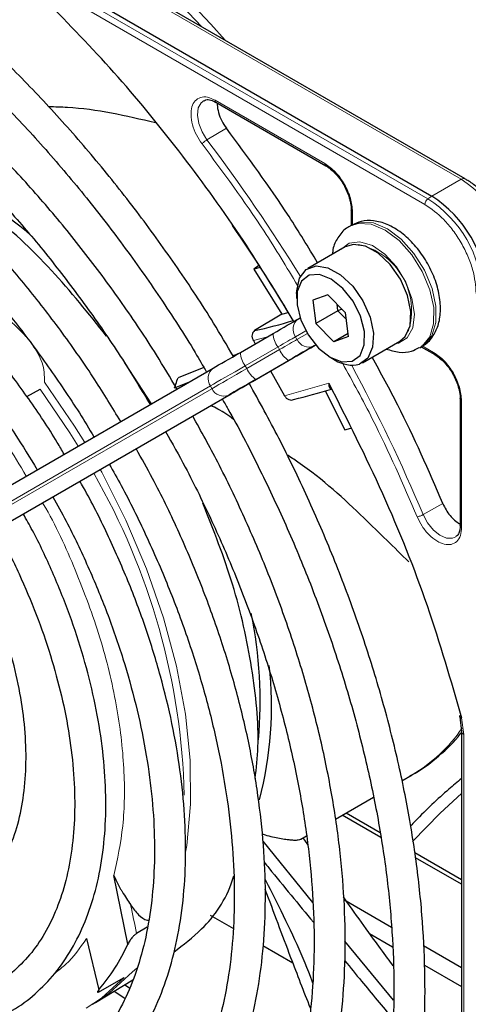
# Paper-space layout 'Blatt2' of a CAD drawing. Header units: millimetres. Extents: x 5 to 418, y 2 to 292.
# Tile 48 of 87: x 124.8 to 130.57, y 219 to 231.64. Entities that reach past the tile are written whole.
import ezdxf

# ---------------------------------------------------------------- set-up
doc = ezdxf.new("R2010")
doc.units = ezdxf.units.MM

psp = doc.layouts.new('Blatt2')

# ---------------------------------------------------------------- linework, layer by layer
at = {"color": 7, "linetype": 'Continuous', "lineweight": 18}
for p, q in [((130.048, 229.341), (114.477, 238.329)), ((130.009, 229.27), (114.438, 238.258)), ((125.449, 232.495), (130.475, 229.593)), ((127.313, 230.608), (128.722, 229.795)), ((127.459, 230.247), (127.209, 230.098)), ((130.475, 229.593), (130.099, 229.376)), ((130.099, 229.376), (130.048, 229.341)), ((129.08, 229.174), (129.08, 229.004)), ((127.988, 227.571), (127.805, 227.522)), ((128.48, 227.647), (128.346, 227.57)), ((128.346, 227.57), (128.366, 227.536)), ((128.366, 227.536), (128.5, 227.613)), ((128.606, 227.466), (128.584, 227.453)), ((129.975, 227.454), (130.122, 227.37)), ((128.122, 227.441), (127.701, 227.198)), ((127.721, 227.163), (128.142, 227.406)), ((128.142, 227.406), (128.122, 227.441)), ((127.701, 227.198), (127.721, 227.163)), ((128.258, 227.265), (127.838, 227.023)), ((127.253, 226.939), (122.457, 224.169)), ((127.273, 226.904), (127.253, 226.939)), ((128.206, 226.814), (128.775, 226.973)), ((122.477, 224.135), (127.273, 226.904)), ((127.49, 226.822), (122.694, 224.052)), ((130.48, 226.749), (130.48, 225.122)), ((129.987, 225.287), (130.24, 225.429)), ((130.481, 222.677), (130.51, 222.462)), ((130.51, 222.462), (130.51, 215.993)), ((126.251, 219.416), (126.307, 219.463))]:
    psp.add_line(p, q, dxfattribs=at)
at = {"color": 7, "linetype": 'Continuous', "lineweight": 25}
for p, q in [((114.529, 238.365), (130.099, 229.376)), ((130.525, 229.598), (125.499, 232.5)), ((127.325, 230.581), (128.735, 229.767)), ((129.063, 229.199), (129.063, 229)), ((129.071, 229.005), (129.043, 228.989)), ((128.987, 228.726), (128.506, 228.448)), ((127.876, 228.486), (127.812, 228.438)), ((127.894, 228.458), (127.812, 228.438)), ((127.812, 228.438), (128.172, 227.862)), ((128.361, 228.127), (128.361, 228.062)), ((128.761, 228.111), (128.571, 228.042)), ((128.761, 228.111), (128.99, 227.878)), ((128.571, 228.042), (128.61, 227.74)), ((128.892, 227.904), (128.882, 227.988)), ((128.172, 227.862), (127.822, 227.65)), ((128.172, 227.862), (128.251, 227.882)), ((128.892, 227.904), (128.61, 227.74)), ((128.942, 227.926), (128.892, 227.904)), ((129.001, 227.794), (128.892, 227.904)), ((129.028, 227.576), (128.99, 227.878)), ((128.384, 227.8), (128.406, 227.813)), ((128.838, 227.507), (128.61, 227.74)), ((127.638, 227.369), (128.058, 227.612)), ((129.024, 227.614), (128.838, 227.507)), ((129.028, 227.576), (128.838, 227.507)), ((127.805, 227.522), (127.829, 227.479)), ((129.206, 227.235), (129.687, 227.513)), ((129.943, 227.43), (129.971, 227.446)), ((129.963, 227.441), (130.135, 227.342)), ((126.496, 226.709), (126.152, 227.234)), ((127.844, 227.026), (128.264, 227.269)), ((128.8, 227.303), (128.856, 227.27)), ((122.494, 224.399), (127.29, 227.168)), ((127.169, 227.177), (126.838, 227.045)), ((128.026, 227.131), (128.206, 226.814)), ((126.792, 226.914), (126.983, 226.991)), ((122.723, 224.069), (127.518, 226.838)), ((124.895, 226.804), (125.068, 226.899)), ((128.726, 226.877), (128.982, 226.375)), ((130.463, 226.774), (130.463, 225.146)), ((128.982, 226.375), (129.057, 226.395)), ((130.462, 225.147), (130.461, 225.133)), ((130.457, 222.689), (130.48, 222.502)), ((130.48, 222.504), (130.48, 216.034)), ((129.713, 221.869), (129.846, 221.945)), ((129.822, 221.932), (129.846, 221.945)), ((128.859, 221.376), (129.348, 221.658)), ((129.442, 221.141), (128.947, 221.427)), ((129.433, 221.203), (128.997, 221.455)), ((128.417, 221.12), (128.487, 221.161)), ((128.504, 221.049), (128.444, 221.136)), ((128.571, 220.308), (127.93, 221.096)), ((130.48, 220.599), (129.88, 220.945)), ((130.48, 220.542), (129.89, 220.882)), ((126.193, 219.773), (126.014, 220.653)), ((127.544, 220.616), (127.555, 220.623)), ((128.968, 220.345), (129.581, 219.991)), ((127.252, 220.144), (127.548, 219.973)), ((126.442, 219.991), (126.305, 219.909)), ((129.298, 219.91), (129.593, 219.739)), ((125.661, 219.843), (125.818, 219.184)), ((127.929, 219.753), (128.313, 219.531)), ((129.605, 219.052), (128.981, 219.81)), ((129.992, 219.754), (130.48, 219.472)), ((130.005, 219.502), (130.48, 219.227)), ((125.777, 219.021), (126.258, 219.313)), ((125.837, 219.168), (126.146, 219.344)), ((126.154, 219.25), (126.215, 219.21)), ((126.016, 219.166), (126.153, 219.077)), ((125.739, 218.999), (125.777, 219.021))]:
    psp.add_line(p, q, dxfattribs=at)
at = {"color": 7, "linetype": 'Continuous', "lineweight": 18, "flags": 128}
for points in [[(119.987, 235.681), (120.319, 235.669), (120.924, 235.598), (121.545, 235.462), (122.179, 235.263), (122.823, 235), (123.471, 234.676), (124.122, 234.294), (124.77, 233.854), (125.411, 233.36), (126.043, 232.815), (126.66, 232.222), (127.259, 231.585), (127.441, 231.379)], [(127.143, 231.551), (126.554, 232.176), (125.935, 232.771), (125.302, 233.318), (124.658, 233.813), (124.008, 234.255), (123.356, 234.639), (122.705, 234.963), (122.059, 235.227), (121.423, 235.427), (121.062, 235.513)], [(127.209, 230.098), (127.146, 230.201), (127.104, 230.311), (127.087, 230.417), (127.097, 230.509), (127.134, 230.576), (127.173, 230.605)], [(129.046, 228.991), (129.154, 229.027), (129.319, 229.016), (129.499, 228.941), (129.677, 228.806), (129.841, 228.623), (129.976, 228.407), (130.073, 228.175), (130.123, 227.946), (130.122, 227.738), (130.071, 227.568), (129.973, 227.449), (129.939, 227.427)], [(129.971, 227.446), (130.001, 227.466), (130.099, 227.584), (130.15, 227.754), (130.151, 227.962), (130.101, 228.192), (130.005, 228.424), (129.869, 228.64), (129.705, 228.822), (129.527, 228.957), (129.348, 229.033), (129.183, 229.043), (129.071, 229.005)], [(129.631, 227.481), (129.67, 227.489), (129.783, 227.558), (129.853, 227.686), (129.874, 227.86), (129.843, 228.062), (129.764, 228.271), (129.644, 228.467), (129.495, 228.629), (129.334, 228.741), (129.175, 228.791), (129.036, 228.774), (128.931, 228.693)], [(128.346, 227.57), (128.325, 227.558), (128.302, 227.545), (128.276, 227.53), (128.248, 227.514), (128.219, 227.497), (128.188, 227.479), (128.155, 227.46), (128.122, 227.441)], [(128.142, 227.406), (128.175, 227.425), (128.208, 227.444), (128.239, 227.462), (128.268, 227.479), (128.296, 227.495), (128.322, 227.51), (128.345, 227.524), (128.366, 227.536)], [(127.701, 227.198), (127.635, 227.16), (127.57, 227.122), (127.508, 227.086), (127.449, 227.052), (127.393, 227.02), (127.342, 226.99), (127.295, 226.963), (127.253, 226.939)], [(127.273, 226.904), (127.315, 226.928), (127.362, 226.956), (127.413, 226.985), (127.469, 227.018), (127.528, 227.052), (127.59, 227.088), (127.655, 227.125), (127.721, 227.163)], [(125.638, 226.214), (125.509, 226.423), (125.123, 226.989)], [(125.068, 226.899), (125.446, 226.339), (125.553, 226.165)], [(126.935, 220.952), (126.949, 221.037), (126.998, 221.568), (126.993, 222.133), (126.932, 222.726), (126.818, 223.339), (126.651, 223.963), (126.433, 224.592), (126.168, 225.217), (125.859, 225.83), (125.838, 225.868)], [(130.407, 225.001), (130.364, 224.983), (130.287, 224.985), (130.202, 225.021), (130.118, 225.089), (130.044, 225.181), (129.987, 225.287)], [(130.48, 221.708), (130.207, 221.452), (129.85, 221.09)], [(125.777, 219.021), (125.954, 219.142), (126.251, 219.416)], [(126.146, 219.344), (125.852, 219.079), (125.655, 218.95)]]:
    psp.add_lwpolyline(points, dxfattribs=at)
at = {"color": 7, "linetype": 'Continuous', "lineweight": 25, "flags": 128}
for points in [[(130.525, 229.598), (130.525, 229.598), (130.527, 229.597)], [(129.687, 227.513), (129.757, 227.574), (129.819, 227.712), (129.829, 227.894), (129.786, 228.101), (129.694, 228.309), (129.563, 228.497), (129.408, 228.644), (129.245, 228.734), (129.092, 228.757), (128.987, 228.726)], [(128.361, 228.127), (128.362, 228.162), (128.399, 228.324), (128.485, 228.434), (128.612, 228.48), (128.764, 228.456), (128.927, 228.366), (129.083, 228.219), (129.213, 228.031), (129.305, 227.823), (129.349, 227.617), (129.338, 227.435), (129.276, 227.297), (129.168, 227.218), (129.168, 227.218)], [(129.076, 227.257), (129.176, 227.332), (129.23, 227.465), (129.233, 227.639), (129.183, 227.834), (129.087, 228.026), (128.956, 228.192), (128.807, 228.311), (128.656, 228.37), (128.523, 228.362), (128.423, 228.286), (128.369, 228.153), (128.367, 227.979), (128.417, 227.784), (128.513, 227.592), (128.643, 227.426), (128.793, 227.307), (128.943, 227.248), (129.076, 227.257)], [(128.058, 227.612), (128.107, 227.64), (128.153, 227.667), (128.199, 227.693), (128.241, 227.718), (128.282, 227.741), (128.319, 227.762), (128.353, 227.782), (128.384, 227.8)], [(128.584, 227.453), (128.553, 227.436), (128.519, 227.416), (128.482, 227.394), (128.441, 227.371), (128.399, 227.346), (128.353, 227.32), (128.307, 227.293), (128.258, 227.265)], [(128.264, 227.269), (128.316, 227.299), (128.366, 227.327), (128.414, 227.355), (128.46, 227.382), (128.503, 227.407), (128.543, 227.43), (128.579, 227.451), (128.612, 227.47)], [(127.29, 227.168), (127.323, 227.187), (127.359, 227.208), (127.399, 227.231), (127.442, 227.256), (127.488, 227.283), (127.536, 227.31), (127.586, 227.339), (127.638, 227.369)], [(127.838, 227.023), (127.786, 226.993), (127.736, 226.964), (127.688, 226.936), (127.642, 226.91), (127.599, 226.885), (127.559, 226.862), (127.523, 226.841), (127.49, 226.822)], [(127.518, 226.838), (127.549, 226.856), (127.583, 226.875), (127.62, 226.897), (127.661, 226.92), (127.704, 226.945), (127.749, 226.971), (127.796, 226.998), (127.844, 227.026)]]:
    psp.add_lwpolyline(points, dxfattribs=at)
at = {"color": 7, "linetype": 'Continuous', "lineweight": 18}
for centre, radius, start, end in [((109.617, 216.751), 22.082, 31.6747, 37.1862), ((130.505, 229.552), 0.0503, 65.6929, 125.6176), ((129.647, 228.298), 1.537, 2.6055, 57.3945), ((130.102, 229.265), 0.0932, 125.6892, 177.1989), ((129.225, 228.055), 1.527, 2.6055, 57.3945), ((128.969, 227.907), 0.869, 342.0934, 77.9012), ((128.482, 227.666), 0.166, 126.3512, 215.1851), ((128.35, 227.623), 0.292, 182.2032, 218.6037), ((128.517, 227.605), 0.166, 204.8163, 293.6431), ((127.93, 227.38), 0.292, 182.2032, 218.6037), ((128.414, 227.513), 0.292, 201.4008, 237.7898), ((109.631, 216.724), 22.083, 22.8139, 28.326), ((127.389, 227.035), 0.166, 126.3512, 215.1851), ((127.994, 227.27), 0.292, 201.4008, 237.7898), ((127.424, 226.974), 0.166, 204.8163, 293.6431), ((118.191, 221.458), 8.73, 1.4751, 29.9716), ((128.846, 223.655), 1.98, 300.313, 325.9586), ((150.939, 225.25), 25.206, 191.3822, 192.2327)]:
    psp.add_arc(centre, radius, start, end, dxfattribs=at)
at = {"color": 7, "linetype": 'Continuous', "lineweight": 25}
for centre, radius, start, end in [((121.382, 224.759), 5.442, 48.7536, 66.8536), ((129.271, 228.081), 1.537, 2.6055, 57.3945), ((110.082, 217.007), 21.179, 30.5271, 34.486), ((126.352, 234.299), 6.81, 282.4633, 286.7719), ((129.075, 227.618), 0.411, 237.8307, 283.1726), ((126.689, 233.702), 7.126, 283.2527, 287.311), ((122.408, 222.903), 5.485, 354.6955, 11.7507), ((123.286, 222.826), 4.752, 345.3744, 6.3356), ((123.863, 220.844), 2.565, 319.6629, 335.3009)]:
    psp.add_arc(centre, radius, start, end, dxfattribs=at)
for points, knots in [([(127.743, 236.232), (128.057, 236.014), (128.687, 235.575), (129.613, 234.771), (130.514, 233.871), (131.369, 232.878), (132.172, 231.816), (132.65, 231.061), (132.888, 230.684)], [0, 0, 0, 0, 0.165419, 0.3321717, 0.5, 0.6678165, 0.8345752, 1, 1, 1, 1]), ([(127.549, 227.318), (127.465, 227.461), (127.238, 227.849), (126.833, 228.458), (126.342, 229.142), (125.824, 229.796), (125.285, 230.418), (124.726, 231.003), (124.152, 231.549), (123.565, 232.052), (122.968, 232.509), (122.365, 232.919), (121.758, 233.278), (121.151, 233.585), (120.548, 233.838), (119.951, 234.035), (119.363, 234.174), (118.789, 234.256), (118.232, 234.279), (117.696, 234.242), (117.182, 234.148), (116.696, 233.993), (116.316, 233.83), (116.111, 233.698), (116.047, 233.656)], [0, 0, 0, 0, 0.027836, 0.075404, 0.122977, 0.170555, 0.218143, 0.265742, 0.313355, 0.360985, 0.408634, 0.456301, 0.503986, 0.551687, 0.599395, 0.647094, 0.694763, 0.742373, 0.789887, 0.837268, 0.884487, 0.931535, 0.978434, 1, 1, 1, 1]), ([(116.247, 233.31), (116.304, 233.347), (116.493, 233.47), (116.847, 233.623), (117.307, 233.767), (117.795, 233.851), (118.306, 233.879), (118.836, 233.849), (119.384, 233.762), (119.946, 233.619), (120.519, 233.421), (121.099, 233.168), (121.685, 232.861), (122.271, 232.503), (122.856, 232.096), (123.435, 231.64), (124.006, 231.14), (124.564, 230.598), (125.107, 230.017), (125.631, 229.4), (126.134, 228.751), (126.611, 228.072), (126.968, 227.526), (127.155, 227.201), (127.203, 227.118)], [0, 0, 0, 0, 0.02099, 0.069851, 0.118688, 0.167389, 0.215899, 0.264215, 0.312366, 0.360395, 0.408346, 0.456251, 0.504137, 0.552018, 0.599903, 0.6478, 0.695711, 0.743637, 0.791578, 0.839533, 0.887498, 0.935471, 0.983451, 1, 1, 1, 1]), ([(126.824, 226.899), (126.737, 227.046), (126.515, 227.422), (126.124, 228.001), (125.659, 228.634), (125.168, 229.236), (124.657, 229.804), (124.128, 230.334), (123.584, 230.824), (123.029, 231.269), (122.466, 231.667), (121.899, 232.016), (121.331, 232.312), (120.765, 232.554), (120.206, 232.741), (119.656, 232.87), (119.119, 232.941), (118.6, 232.953), (118.102, 232.905), (117.627, 232.801), (117.184, 232.633), (116.897, 232.499), (116.769, 232.407), (116.768, 232.407)], [0, 0, 0, 0, 0.032875, 0.083822, 0.134775, 0.185738, 0.236713, 0.287705, 0.338718, 0.389753, 0.440814, 0.491899, 0.543005, 0.594125, 0.645237, 0.696311, 0.747305, 0.798171, 0.848856, 0.899324, 0.949573, 0.99965, 1, 1, 1, 1]), ([(116.972, 232.054), (117.04, 232.097), (117.231, 232.22), (117.58, 232.362), (118.014, 232.484), (118.475, 232.545), (118.957, 232.55), (119.459, 232.498), (119.976, 232.389), (120.505, 232.224), (121.043, 232.004), (121.588, 231.731), (122.134, 231.406), (122.679, 231.031), (123.219, 230.608), (123.75, 230.141), (124.269, 229.631), (124.772, 229.083), (125.256, 228.5), (125.716, 227.885), (126.128, 227.285), (126.37, 226.881), (126.479, 226.7)], [0, 0, 0, 0, 0.02882, 0.081368, 0.133858, 0.186143, 0.238166, 0.289941, 0.341521, 0.392971, 0.444344, 0.49568, 0.547008, 0.598338, 0.649681, 0.701044, 0.752426, 0.803828, 0.855246, 0.906678, 0.95812, 1, 1, 1, 1]), ([(128.318, 227.78), (128.107, 228.126), (127.663, 228.856), (126.905, 229.901), (126.078, 230.92), (125.489, 231.528), (125.196, 231.831)], [0, 0, 0, 0, 0.2319204, 0.4884457, 0.744971, 1, 1, 1, 1]), ([(126.101, 226.482), (125.992, 226.661), (125.756, 227.05), (125.357, 227.621), (124.916, 228.194), (124.451, 228.735), (123.968, 229.239), (123.468, 229.704), (122.957, 230.125), (122.437, 230.5), (121.911, 230.825), (121.385, 231.098), (120.861, 231.316), (120.344, 231.479), (119.836, 231.584), (119.344, 231.629), (118.87, 231.616), (118.418, 231.544), (117.995, 231.41), (117.687, 231.276), (117.532, 231.169), (117.496, 231.145)], [0, 0, 0, 0, 0.047335, 0.102503, 0.157679, 0.212871, 0.268083, 0.323322, 0.378591, 0.433894, 0.489232, 0.544601, 0.599988, 0.65536, 0.710671, 0.765857, 0.820841, 0.875554, 0.929964, 0.984107, 1, 1, 1, 1]), ([(117.695, 230.801), (117.792, 230.858), (118.004, 230.986), (118.368, 231.116), (118.778, 231.203), (119.212, 231.231), (119.667, 231.203), (120.138, 231.117), (120.623, 230.976), (121.117, 230.78), (121.618, 230.53), (122.121, 230.229), (122.622, 229.877), (123.117, 229.479), (123.603, 229.036), (124.076, 228.553), (124.531, 228.032), (124.967, 227.478), (125.374, 226.894), (125.638, 226.493), (125.756, 226.284), (125.756, 226.283)], [0, 0, 0, 0, 0.047732, 0.104951, 0.162001, 0.218715, 0.275061, 0.331102, 0.386935, 0.442647, 0.498302, 0.553942, 0.609585, 0.665249, 0.720938, 0.776655, 0.832397, 0.88816, 0.943939, 0.999729, 1, 1, 1, 1]), ([(127.175, 230.602), (127.181, 230.606), (127.202, 230.619), (127.254, 230.615), (127.303, 230.591), (127.325, 230.58)], [0, 0, 0, 0, 0.2164, 0.647017, 1, 1, 1, 1]), ([(126.548, 230.317), (126.17, 230.405), (125.712, 230.511), (125.256, 230.521), (125.176, 230.522)], [0, 0, 0, 0, 0.82527, 1, 1, 1, 1]), ([(127.344, 230.57), (127.343, 230.563), (127.339, 230.528), (127.355, 230.449), (127.394, 230.342), (127.437, 230.279), (127.459, 230.247)], [0, 0, 0, 0, 0.068924, 0.379282, 0.689641, 1, 1, 1, 1]), ([(125.374, 226.062), (125.345, 226.113), (125.205, 226.357), (124.922, 226.775), (124.529, 227.308), (124.11, 227.809), (123.672, 228.275), (123.218, 228.701), (122.75, 229.084), (122.275, 229.419), (121.794, 229.705), (121.314, 229.939), (120.836, 230.117), (120.367, 230.237), (119.91, 230.299), (119.471, 230.301), (119.052, 230.245), (118.663, 230.126), (118.385, 230.006), (118.249, 229.909), (118.221, 229.89)], [0, 0, 0, 0, 0.015977, 0.076619, 0.137271, 0.197942, 0.258641, 0.319377, 0.380158, 0.440989, 0.501871, 0.562796, 0.623736, 0.68463, 0.74539, 0.805902, 0.866048, 0.925763, 0.985086, 1, 1, 1, 1]), ([(128.631, 228.52), (128.511, 228.72), (128.148, 229.319), (127.734, 229.876), (127.459, 230.247)], [0, 0, 0, 0, 0.333109, 1, 1, 1, 1]), ([(118.422, 229.542), (118.455, 229.566), (118.588, 229.66), (118.852, 229.77), (119.212, 229.868), (119.599, 229.907), (120.008, 229.888), (120.433, 229.813), (120.872, 229.682), (121.32, 229.497), (121.774, 229.258), (122.229, 228.968), (122.681, 228.63), (123.125, 228.245), (123.558, 227.819), (123.975, 227.354), (124.371, 226.856), (124.726, 226.358), (124.934, 226.018), (125.029, 225.863)], [0, 0, 0, 0, 0.0213, 0.084609, 0.147915, 0.210788, 0.273103, 0.334941, 0.396461, 0.457805, 0.519077, 0.580333, 0.641603, 0.702907, 0.764251, 0.825634, 0.887048, 0.948488, 1, 1, 1, 1]), ([(125.919, 227.578), (125.688, 227.867), (125.214, 228.461), (124.41, 229.205), (123.848, 229.568), (123.567, 229.749)], [0, 0, 0, 0, 0.322443, 0.661221, 1, 1, 1, 1]), ([(128.734, 229.767), (128.738, 229.766), (128.746, 229.763), (128.757, 229.767), (128.762, 229.769)], [0, 0, 0, 0, 0.482293, 1, 1, 1, 1]), ([(128.738, 229.765), (128.758, 229.752), (128.799, 229.725), (128.866, 229.661), (128.923, 229.591), (128.955, 229.54), (128.966, 229.522)], [0, 0, 0, 0, 0.244303, 0.500854, 0.825035, 1, 1, 1, 1]), ([(131.012, 229.086), (130.967, 229.158), (130.903, 229.258), (130.792, 229.386), (130.694, 229.48), (130.599, 229.556), (130.542, 229.586), (130.525, 229.595)], [0, 0, 0, 0, 0.335683, 0.470249, 0.69001, 0.912206, 1, 1, 1, 1]), ([(128.966, 229.522), (128.991, 229.471), (129.027, 229.4), (129.053, 229.299), (129.064, 229.235), (129.062, 229.199), (129.061, 229.189)], [0, 0, 0, 0, 0.440805, 0.613959, 0.88685, 1, 1, 1, 1]), ([(129.063, 229.198), (129.064, 229.202), (129.065, 229.211), (129.074, 229.218), (129.078, 229.221)], [0, 0, 0, 0, 0.4823319, 1, 1, 1, 1]), ([(129.049, 228.987), (129.039, 228.983), (128.978, 228.958), (128.899, 228.862), (128.833, 228.743), (128.823, 228.657), (128.819, 228.629)], [0, 0, 0, 0, 0.077899, 0.451637, 0.81994, 1, 1, 1, 1]), ([(129.965, 227.45), (129.979, 227.455), (130.042, 227.482), (130.123, 227.582), (130.193, 227.734), (130.217, 227.919), (130.197, 228.127), (130.13, 228.348), (130.021, 228.562), (129.879, 228.755), (129.71, 228.913), (129.531, 229.019), (129.354, 229.067), (129.196, 229.064), (129.11, 229.02), (129.072, 229)], [0, 0, 0, 0, 0.020926, 0.097604, 0.173528, 0.254016, 0.339975, 0.427864, 0.515563, 0.603442, 0.692189, 0.782724, 0.863809, 0.939448, 1, 1, 1, 1]), ([(127.822, 227.65), (127.814, 227.643), (127.797, 227.629), (127.786, 227.596), (127.788, 227.558), (127.799, 227.534), (127.805, 227.522)], [0, 0, 0, 0, 0.243701, 0.495029, 0.749466, 1, 1, 1, 1]), ([(127.605, 227.35), (127.6, 227.348), (127.58, 227.34), (127.56, 227.332), (127.545, 227.326)], [0, 0, 0, 0, 0.264203, 1, 1, 1, 1]), ([(129.514, 227.413), (129.568, 227.397), (129.676, 227.364), (129.824, 227.372), (129.902, 227.415), (129.934, 227.432)], [0, 0, 0, 0, 0.375834, 0.748477, 1, 1, 1, 1]), ([(130.134, 227.342), (130.138, 227.341), (130.146, 227.338), (130.157, 227.342), (130.162, 227.344)], [0, 0, 0, 0, 0.4822917, 1, 1, 1, 1]), ([(130.138, 227.34), (130.158, 227.327), (130.199, 227.3), (130.266, 227.236), (130.323, 227.166), (130.355, 227.115), (130.366, 227.097)], [0, 0, 0, 0, 0.244302, 0.500853, 0.825035, 1, 1, 1, 1]), ([(130.24, 225.429), (130.057, 225.853), (129.782, 226.489), (129.444, 227.103), (129.331, 227.308)], [0, 0, 0, 0, 0.666792, 1, 1, 1, 1]), ([(130.366, 227.097), (130.391, 227.046), (130.427, 226.975), (130.453, 226.874), (130.464, 226.81), (130.462, 226.774), (130.461, 226.764)], [0, 0, 0, 0, 0.440805, 0.61396, 0.88685, 1, 1, 1, 1]), ([(126.792, 226.914), (126.798, 226.93), (126.813, 226.974), (126.829, 227.018), (126.838, 227.045)], [0, 0, 0, 0, 0.37225, 1, 1, 1, 1]), ([(127.49, 213.837), (127.512, 213.847), (127.685, 213.93), (127.979, 214.138), (128.366, 214.461), (128.714, 214.841), (129.024, 215.268), (129.295, 215.743), (129.525, 216.263), (129.712, 216.825), (129.855, 217.425), (129.954, 218.061), (130.008, 218.729), (130.016, 219.425), (129.979, 220.145), (129.897, 220.884), (129.771, 221.64), (129.601, 222.407), (129.388, 223.181), (129.134, 223.959), (128.84, 224.736), (128.507, 225.507), (128.147, 226.256), (127.881, 226.739), (127.752, 226.973)], [0, 0, 0, 0, 0.0070224, 0.0538172, 0.1005997, 0.1474361, 0.1943917, 0.2415026, 0.2887732, 0.3361837, 0.3837019, 0.4312933, 0.478928, 0.5265829, 0.5742402, 0.6218896, 0.6695267, 0.7171498, 0.7647589, 0.8123553, 0.8599409, 0.9075179, 0.9550887, 1, 1, 1, 1]), ([(128.775, 226.973), (129.012, 226.504), (129.487, 225.565), (130.063, 224.117), (130.342, 223.157), (130.481, 222.677)], [0, 0, 0, 0, 0.333214, 0.666775, 1, 1, 1, 1]), ([(128.775, 226.973), (128.775, 226.961), (128.774, 226.941), (128.782, 226.919), (128.792, 226.905), (128.804, 226.902), (128.809, 226.9)], [0, 0, 0, 0, 0.336127, 0.560864, 0.79606, 1, 1, 1, 1]), ([(128.206, 226.814), (128.213, 226.803), (128.227, 226.782), (128.259, 226.762), (128.293, 226.755), (128.313, 226.762), (128.323, 226.766)], [0, 0, 0, 0, 0.2504937, 0.503104, 0.7541152, 1, 1, 1, 1]), ([(127.549, 226.51), (127.486, 226.557), (127.395, 226.624), (127.289, 226.673), (127.258, 226.688)], [0, 0, 0, 0, 0.705951, 1, 1, 1, 1]), ([(127.404, 226.772), (127.429, 226.73), (127.595, 226.447), (127.871, 225.907), (128.227, 225.157), (128.544, 224.397), (128.823, 223.635), (129.062, 222.873), (129.259, 222.117), (129.414, 221.371), (129.526, 220.639), (129.594, 219.925), (129.618, 219.234), (129.598, 218.57), (129.535, 217.936), (129.428, 217.336), (129.279, 216.773), (129.088, 216.251), (128.858, 215.771), (128.588, 215.337), (128.282, 214.95), (127.937, 214.615), (127.607, 214.357), (127.378, 214.234), (127.288, 214.186)], [0, 0, 0, 0, 0.008469, 0.056451, 0.10443, 0.152403, 0.200367, 0.248319, 0.296256, 0.344176, 0.392077, 0.439959, 0.487821, 0.535666, 0.5835, 0.631333, 0.679178, 0.72706, 0.775013, 0.82308, 0.871307, 0.919731, 0.968362, 1, 1, 1, 1]), ([(130.463, 226.773), (130.464, 226.777), (130.465, 226.786), (130.474, 226.793), (130.478, 226.796)], [0, 0, 0, 0, 0.482335, 1, 1, 1, 1]), ([(126.764, 215.092), (126.881, 215.158), (127.133, 215.301), (127.481, 215.587), (127.813, 215.932), (128.107, 216.329), (128.362, 216.772), (128.575, 217.261), (128.746, 217.791), (128.872, 218.359), (128.954, 218.962), (128.991, 219.596), (128.982, 220.256), (128.928, 220.938), (128.829, 221.638), (128.686, 222.351), (128.5, 223.074), (128.272, 223.8), (128.004, 224.527), (127.696, 225.249), (127.372, 225.927), (127.135, 226.357), (127.026, 226.554)], [0, 0, 0, 0, 0.042839, 0.092827, 0.142855, 0.193022, 0.243385, 0.293956, 0.34471, 0.395602, 0.446585, 0.497618, 0.548672, 0.599723, 0.650761, 0.701782, 0.752784, 0.803769, 0.85474, 0.905699, 0.956649, 1, 1, 1, 1]), ([(126.678, 226.353), (126.764, 226.201), (126.976, 225.822), (127.278, 225.2), (127.586, 224.494), (127.854, 223.784), (128.083, 223.073), (128.271, 222.368), (128.417, 221.673), (128.519, 220.991), (128.578, 220.329), (128.592, 219.69), (128.563, 219.079), (128.49, 218.499), (128.375, 217.955), (128.218, 217.449), (128.021, 216.985), (127.784, 216.566), (127.51, 216.193), (127.198, 215.871), (126.888, 215.618), (126.668, 215.498), (126.576, 215.448)], [0, 0, 0, 0, 0.034641, 0.086177, 0.137706, 0.189224, 0.240727, 0.292212, 0.343673, 0.39511, 0.44652, 0.497904, 0.549267, 0.600618, 0.651971, 0.70335, 0.754795, 0.806361, 0.858115, 0.910117, 0.962397, 1, 1, 1, 1]), ([(126.038, 216.351), (126.117, 216.393), (126.325, 216.502), (126.625, 216.739), (126.937, 217.054), (127.211, 217.421), (127.445, 217.834), (127.637, 218.291), (127.787, 218.79), (127.892, 219.326), (127.952, 219.896), (127.967, 220.494), (127.936, 221.117), (127.86, 221.759), (127.74, 222.416), (127.576, 223.083), (127.37, 223.755), (127.124, 224.427), (126.838, 225.094), (126.563, 225.666), (126.371, 226.007), (126.299, 226.134)], [0, 0, 0, 0, 0.033446, 0.087411, 0.141399, 0.195552, 0.249964, 0.304656, 0.359593, 0.414709, 0.469936, 0.525219, 0.580517, 0.635803, 0.691067, 0.746307, 0.801523, 0.856719, 0.911899, 0.967067, 1, 1, 1, 1]), ([(129.802, 224.681), (129.614, 224.865), (129.195, 225.277), (128.666, 225.774), (128.283, 226.025), (128.235, 226.056)], [0, 0, 0, 0, 0.415637, 0.927317, 1, 1, 1, 1]), ([(125.953, 225.934), (126.005, 225.843), (126.175, 225.544), (126.43, 225.021), (126.715, 224.371), (126.96, 223.716), (127.166, 223.062), (127.331, 222.414), (127.452, 221.777), (127.531, 221.157), (127.566, 220.557), (127.557, 219.983), (127.504, 219.439), (127.409, 218.93), (127.272, 218.459), (127.094, 218.029), (126.878, 217.644), (126.625, 217.305), (126.334, 217.017), (126.071, 216.813), (125.894, 216.726), (125.837, 216.698)], [0, 0, 0, 0, 0.024429, 0.080222, 0.136006, 0.191775, 0.247522, 0.303242, 0.358931, 0.414583, 0.470198, 0.525779, 0.581336, 0.636887, 0.69246, 0.748108, 0.803911, 0.859965, 0.916367, 0.973159, 1, 1, 1, 1]), ([(125.312, 217.608), (125.366, 217.634), (125.54, 217.719), (125.799, 217.92), (126.086, 218.206), (126.334, 218.544), (126.542, 218.928), (126.708, 219.356), (126.831, 219.823), (126.909, 220.327), (126.942, 220.862), (126.928, 221.423), (126.87, 222.005), (126.766, 222.603), (126.619, 223.211), (126.43, 223.824), (126.201, 224.436), (125.93, 225.042), (125.72, 225.47), (125.591, 225.69), (125.576, 225.716)], [0, 0, 0, 0, 0.026837, 0.085914, 0.144995, 0.204288, 0.263944, 0.323998, 0.384387, 0.44501, 0.505762, 0.566569, 0.627372, 0.688147, 0.748889, 0.809596, 0.870275, 0.930931, 0.991574, 1, 1, 1, 1]), ([(125.227, 225.515), (125.285, 225.412), (125.45, 225.119), (125.685, 224.621), (125.93, 224.03), (126.136, 223.436), (126.301, 222.846), (126.424, 222.265), (126.504, 221.699), (126.54, 221.153), (126.532, 220.634), (126.482, 220.145), (126.389, 219.691), (126.255, 219.276), (126.082, 218.904), (125.871, 218.577), (125.623, 218.3), (125.371, 218.088), (125.189, 217.993), (125.113, 217.953)], [0, 0, 0, 0, 0.033602, 0.09506, 0.156501, 0.217917, 0.279296, 0.340631, 0.401915, 0.463142, 0.524317, 0.585455, 0.646584, 0.707751, 0.769051, 0.830622, 0.892629, 0.955206, 1, 1, 1, 1]), ([(127.828, 221.899), (127.843, 222.032), (127.894, 222.468), (127.801, 223.316), (127.575, 224.376), (127.295, 225.086), (127.158, 225.433)], [0, 0, 0, 0, 0.130301, 0.424564, 0.718826, 1, 1, 1, 1]), ([(124.587, 218.864), (124.629, 218.883), (124.779, 218.952), (125.005, 219.128), (125.261, 219.388), (125.476, 219.7), (125.65, 220.056), (125.783, 220.455), (125.871, 220.891), (125.913, 221.362), (125.91, 221.859), (125.86, 222.378), (125.766, 222.913), (125.628, 223.457), (125.449, 224.004), (125.228, 224.549), (125.027, 224.982), (124.888, 225.226), (124.848, 225.296)], [0, 0, 0, 0, 0.0254322, 0.0914401, 0.1574221, 0.2237201, 0.2905828, 0.3580449, 0.4259813, 0.4942107, 0.5625754, 0.6309603, 0.6993083, 0.7676043, 0.835849, 0.9040516, 0.9722252, 1, 1, 1, 1]), ([(130.463, 225.146), (130.464, 225.151), (130.465, 225.159), (130.474, 225.166), (130.478, 225.17)], [0, 0, 0, 0, 0.482341, 1, 1, 1, 1]), ([(124.504, 225.098), (124.515, 225.078), (124.623, 224.893), (124.798, 224.527), (125.022, 224.005), (125.204, 223.479), (125.346, 222.957), (125.446, 222.446), (125.503, 221.952), (125.516, 221.481), (125.486, 221.039), (125.414, 220.632), (125.301, 220.263), (125.15, 219.937), (124.962, 219.656), (124.737, 219.426), (124.545, 219.277), (124.417, 219.223), (124.387, 219.21)], [0, 0, 0, 0, 0.007987, 0.077271, 0.146533, 0.215753, 0.284916, 0.354005, 0.423006, 0.491916, 0.560748, 0.629544, 0.698364, 0.767357, 0.836765, 0.906897, 0.977993, 1, 1, 1, 1]), ([(130.461, 225.133), (130.461, 225.122), (130.46, 225.089), (130.445, 225.046), (130.427, 225.014), (130.41, 225.007), (130.405, 225.004)], [0, 0, 0, 0, 0.158696, 0.485398, 0.839612, 1, 1, 1, 1]), ([(123.861, 220.12), (123.905, 220.14), (124.044, 220.202), (124.244, 220.365), (124.457, 220.603), (124.629, 220.89), (124.76, 221.22), (124.847, 221.59), (124.888, 221.993), (124.884, 222.425), (124.833, 222.877), (124.737, 223.343), (124.599, 223.816), (124.417, 224.286), (124.257, 224.643), (124.148, 224.835), (124.123, 224.878)], [0, 0, 0, 0, 0.034804, 0.110957, 0.187067, 0.263784, 0.341517, 0.420224, 0.499594, 0.579283, 0.659033, 0.738718, 0.818313, 0.897826, 0.977281, 1, 1, 1, 1]), ([(129.815, 221.934), (129.838, 221.945), (129.975, 222.011), (130.196, 222.191), (130.394, 222.371), (130.476, 222.489), (130.48, 222.495)], [0, 0, 0, 0, 0.090266, 0.521107, 0.972627, 1, 1, 1, 1]), ([(130.48, 221.898), (130.426, 221.852), (130.225, 221.685), (130.005, 221.478), (129.845, 221.308), (129.823, 221.285)], [0, 0, 0, 0, 0.242561, 0.896806, 1, 1, 1, 1]), ([(118.335, 221.535), (118.343, 221.521), (118.461, 221.312), (118.718, 220.928), (119.105, 220.389), (119.52, 219.882), (119.955, 219.409), (120.406, 218.975), (120.871, 218.584), (121.323, 218.256), (121.703, 218.018), (122.085, 217.809), (122.49, 217.621), (122.965, 217.454), (123.433, 217.345), (123.887, 217.293), (124.322, 217.305), (124.67, 217.354), (124.862, 217.422), (124.926, 217.445)], [0, 0, 0, 0, 0.00489, 0.071718, 0.138555, 0.205411, 0.272296, 0.33922, 0.406191, 0.473218, 0.530554, 0.565918, 0.633038, 0.700192, 0.767278, 0.834196, 0.900813, 0.967008, 1, 1, 1, 1]), ([(125.452, 216.534), (125.388, 216.511), (125.197, 216.442), (124.847, 216.387), (124.409, 216.368), (123.951, 216.408), (123.477, 216.505), (122.99, 216.657), (122.503, 216.861), (122.156, 217.04), (121.889, 217.192), (121.613, 217.359), (121.191, 217.646), (120.694, 218.035), (120.206, 218.469), (119.73, 218.945), (119.271, 219.459), (118.831, 220.006), (118.417, 220.584), (118.126, 221.023), (117.982, 221.274), (117.958, 221.317)], [0, 0, 0, 0, 0.031219, 0.093709, 0.155812, 0.217519, 0.278913, 0.340099, 0.401169, 0.458925, 0.466609, 0.498605, 0.559596, 0.620625, 0.681681, 0.742768, 0.803883, 0.865022, 0.92618, 0.987351, 1, 1, 1, 1]), ([(127.921, 221.186), (127.924, 221.185), (127.961, 221.171), (128.063, 221.147), (128.182, 221.123), (128.278, 221.111), (128.338, 221.107), (128.383, 221.11), (128.411, 221.114), (128.415, 221.121), (128.416, 221.122)], [0, 0, 0, 0, 0.011716, 0.148269, 0.422205, 0.560868, 0.699734, 0.839294, 0.979125, 1, 1, 1, 1]), ([(117.613, 221.118), (117.664, 221.03), (117.838, 220.73), (118.168, 220.24), (118.597, 219.653), (119.053, 219.098), (119.528, 218.577), (120.021, 218.094), (120.528, 217.654), (121.044, 217.258), (121.456, 216.985), (121.786, 216.789), (122.116, 216.607), (122.559, 216.397), (123.08, 216.203), (123.594, 216.066), (124.095, 215.987), (124.58, 215.967), (125.043, 216.009), (125.404, 216.081), (125.598, 216.158), (125.656, 216.181)], [0, 0, 0, 0, 0.024893, 0.084681, 0.144477, 0.204286, 0.264115, 0.32397, 0.383856, 0.443777, 0.503736, 0.525177, 0.556785, 0.616785, 0.676812, 0.736803, 0.796699, 0.856424, 0.915894, 0.975048, 1, 1, 1, 1]), ([(126.182, 215.27), (126.14, 215.253), (125.963, 215.178), (125.621, 215.103), (125.158, 215.047), (124.671, 215.053), (124.167, 215.115), (123.648, 215.233), (123.117, 215.407), (122.587, 215.632), (122.198, 215.832), (121.896, 216.004), (121.583, 216.192), (121.124, 216.501), (120.583, 216.916), (120.05, 217.376), (119.529, 217.879), (119.023, 218.421), (118.536, 218.998), (118.071, 219.608), (117.632, 220.24), (117.363, 220.679), (117.23, 220.897)], [0, 0, 0, 0, 0.017316, 0.07398, 0.130407, 0.186548, 0.242429, 0.298112, 0.353664, 0.409142, 0.461634, 0.472322, 0.501413, 0.556837, 0.61229, 0.667762, 0.723255, 0.77877, 0.834303, 0.889852, 0.945412, 1, 1, 1, 1]), ([(127.943, 220.825), (127.964, 220.8), (128.174, 220.541), (128.386, 220.284), (128.577, 220.052)], [0, 0, 0, 0, 0.096797, 1, 1, 1, 1]), ([(116.886, 220.698), (116.915, 220.648), (117.075, 220.368), (117.397, 219.876), (117.851, 219.231), (118.332, 218.615), (118.834, 218.032), (119.356, 217.485), (119.894, 216.978), (120.445, 216.513), (121.005, 216.095), (121.443, 215.808), (121.794, 215.6), (122.144, 215.406), (122.623, 215.176), (123.186, 214.957), (123.742, 214.795), (124.286, 214.691), (124.816, 214.645), (125.327, 214.658), (125.814, 214.734), (126.167, 214.822), (126.348, 214.902), (126.385, 214.919)], [0, 0, 0, 0, 0.011961, 0.066529, 0.121102, 0.175682, 0.230275, 0.284884, 0.339513, 0.394165, 0.448844, 0.503549, 0.521416, 0.550246, 0.604978, 0.659732, 0.714464, 0.769138, 0.823706, 0.878111, 0.932303, 0.986256, 1, 1, 1, 1]), ([(126.014, 220.653), (126.03, 220.616), (126.057, 220.556), (126.094, 220.489), (126.151, 220.395), (126.193, 220.331), (126.229, 220.276)], [0, 0, 0, 0, 0.259433, 0.424802, 0.511819, 1, 1, 1, 1]), ([(126.782, 219.67), (126.905, 219.763), (127.211, 219.996), (127.463, 220.349), (127.548, 220.63), (127.553, 220.648)], [0, 0, 0, 0, 0.386238, 0.962194, 1, 1, 1, 1]), ([(127.954, 220.609), (128.012, 220.494), (128.242, 220.04), (128.451, 219.594), (128.562, 219.284), (128.565, 219.275)], [0, 0, 0, 0, 0.248467, 0.977657, 1, 1, 1, 1]), ([(126.909, 214.01), (126.84, 213.981), (126.625, 213.89), (126.233, 213.797), (125.738, 213.73), (125.22, 213.724), (124.683, 213.773), (124.13, 213.88), (123.564, 214.043), (122.988, 214.261), (122.451, 214.512), (122.003, 214.756), (121.555, 215.024), (121.062, 215.353), (120.481, 215.791), (119.907, 216.276), (119.344, 216.803), (118.795, 217.371), (118.264, 217.976), (117.753, 218.614), (117.267, 219.282), (116.849, 219.905), (116.608, 220.312), (116.508, 220.48)], [0, 0, 0, 0, 0.024649, 0.076789, 0.128757, 0.180513, 0.232071, 0.283468, 0.334752, 0.385965, 0.437141, 0.476365, 0.503222, 0.554373, 0.605545, 0.656731, 0.707934, 0.759153, 0.810386, 0.861633, 0.912889, 0.964152, 1, 1, 1, 1]), ([(128.539, 218.948), (128.455, 219.164), (128.257, 219.672), (128.068, 220.181), (127.959, 220.473)], [0, 0, 0, 0, 0.425317, 1, 1, 1, 1]), ([(129.602, 219.494), (129.578, 219.526), (129.493, 219.641), (129.327, 219.869), (129.138, 220.13), (129.01, 220.312), (128.965, 220.377)], [0, 0, 0, 0, 0.109246, 0.391731, 0.785554, 1, 1, 1, 1]), ([(116.162, 220.28), (116.217, 220.186), (116.413, 219.846), (116.783, 219.281), (117.269, 218.591), (117.782, 217.931), (118.317, 217.302), (118.872, 216.71), (119.443, 216.156), (120.028, 215.644), (120.623, 215.177), (121.2, 214.775), (121.685, 214.476), (122.171, 214.207), (122.682, 213.958), (123.284, 213.716), (123.88, 213.531), (124.465, 213.403), (125.036, 213.333), (125.589, 213.323), (126.122, 213.369), (126.627, 213.481), (126.959, 213.578), (127.112, 213.653), (127.115, 213.654)], [0, 0, 0, 0, 0.0194304, 0.0699358, 0.1204444, 0.1709591, 0.2214829, 0.2720186, 0.3225689, 0.3731362, 0.4237225, 0.4743289, 0.518625, 0.5452945, 0.5959312, 0.6465848, 0.697225, 0.7478274, 0.7983596, 0.8487824, 0.8990567, 0.9491547, 0.9990729, 1, 1, 1, 1]), ([(126.229, 220.276), (126.261, 220.231), (126.321, 220.149), (126.406, 220.083), (126.454, 220.079), (126.46, 220.078)], [0, 0, 0, 0, 0.508182, 0.943387, 1, 1, 1, 1]), ([(126.305, 219.909), (126.301, 219.907), (126.293, 219.902), (126.28, 219.891), (126.266, 219.877), (126.244, 219.853), (126.216, 219.816), (126.201, 219.788), (126.193, 219.773)], [0, 0, 0, 0, 0.078224, 0.15987, 0.257457, 0.364406, 0.6366, 1, 1, 1, 1]), ([(128.981, 219.558), (129.052, 219.471), (129.257, 219.221), (129.463, 218.973), (129.598, 218.811)], [0, 0, 0, 0, 0.347576, 1, 1, 1, 1]), ([(125.818, 219.184), (125.812, 219.177), (125.801, 219.163), (125.801, 219.156), (125.808, 219.155), (125.816, 219.157), (125.825, 219.162), (125.833, 219.166), (125.837, 219.168)], [0, 0, 0, 0, 0.2946555, 0.558446, 0.6795519, 0.7970431, 0.8989768, 1, 1, 1, 1])]:
    psp.add_open_spline(points, degree=3, knots=knots, dxfattribs=at)
at = {"color": 7, "linetype": 'Continuous', "lineweight": 18}
for points, knots in [([(127.146, 230.047), (127.121, 230.085), (127.068, 230.162), (127.019, 230.294), (126.999, 230.42), (127.012, 230.527), (127.054, 230.607), (127.124, 230.65), (127.215, 230.654), (127.281, 230.623), (127.313, 230.608)], [0, 0, 0, 0, 0.121713, 0.25, 0.378287, 0.5, 0.621713, 0.75, 0.878287, 1, 1, 1, 1]), ([(127.326, 230.581), (127.325, 230.581), (127.321, 230.582), (127.315, 230.591), (127.314, 230.602), (127.313, 230.608)], [0, 0, 0, 0, 0.033087, 0.516551, 1, 1, 1, 1]), ([(127.146, 230.047), (127.15, 230.051), (127.157, 230.059), (127.173, 230.073), (127.192, 230.087), (127.204, 230.094), (127.209, 230.098)], [0, 0, 0, 0, 0.25, 0.5, 0.75, 1, 1, 1, 1]), ([(128.374, 228.23), (128.233, 228.463), (127.853, 229.094), (127.419, 229.679), (127.146, 230.047)], [0, 0, 0, 0, 0.370937, 1, 1, 1, 1]), ([(128.722, 229.795), (128.769, 229.761), (128.863, 229.695), (128.981, 229.531), (129.064, 229.346), (129.075, 229.231), (129.08, 229.174)], [0, 0, 0, 0, 0.25, 0.499999, 0.75, 1, 1, 1, 1]), ([(128.722, 229.795), (128.722, 229.789), (128.724, 229.778), (128.729, 229.769), (128.734, 229.768), (128.734, 229.767)], [0, 0, 0, 0, 0.483464, 0.966928, 1, 1, 1, 1]), ([(130.669, 228.126), (130.66, 228.227), (130.647, 228.382), (130.564, 228.607), (130.479, 228.779), (130.373, 228.938), (130.22, 229.122), (130.092, 229.212), (130.009, 229.27)], [0, 0, 0, 0, 0.239457, 0.368361, 0.5, 0.631639, 0.760543, 1, 1, 1, 1]), ([(129.08, 229.174), (129.076, 229.177), (129.067, 229.184), (129.062, 229.193), (129.063, 229.198), (129.063, 229.198)], [0, 0, 0, 0, 0.483498, 0.966996, 1, 1, 1, 1]), ([(124.883, 227.574), (124.807, 227.656), (124.646, 227.827), (124.423, 227.917), (124.307, 227.964)], [0, 0, 0, 0, 0.4785759, 1, 1, 1, 1]), ([(125.123, 226.989), (125.12, 227.073), (125.116, 227.241), (125.014, 227.395), (124.963, 227.471)], [0, 0, 0, 0, 0.5003194, 1, 1, 1, 1]), ([(130.122, 227.37), (130.169, 227.336), (130.263, 227.27), (130.381, 227.106), (130.464, 226.921), (130.475, 226.806), (130.48, 226.749)], [0, 0, 0, 0, 0.25, 0.5, 0.75, 1, 1, 1, 1]), ([(130.122, 227.37), (130.123, 227.364), (130.124, 227.353), (130.129, 227.344), (130.134, 227.343), (130.134, 227.342)], [0, 0, 0, 0, 0.483463, 0.966926, 1, 1, 1, 1]), ([(129.911, 225.258), (129.729, 225.678), (129.438, 226.348), (129.082, 226.994), (128.949, 227.235)], [0, 0, 0, 0, 0.627571, 1, 1, 1, 1]), ([(124.887, 225.78), (124.804, 225.921), (124.573, 226.315), (124.294, 226.665), (124.115, 226.89)], [0, 0, 0, 0, 0.358174, 1, 1, 1, 1]), ([(130.48, 226.749), (130.476, 226.752), (130.467, 226.759), (130.462, 226.768), (130.463, 226.773), (130.463, 226.773)], [0, 0, 0, 0, 0.483498, 0.967002, 1, 1, 1, 1]), ([(126.014, 220.653), (126.058, 220.86), (126.149, 221.285), (126.157, 222.029), (126.061, 222.842), (125.852, 223.706), (125.528, 224.572), (125.267, 225.158), (125.099, 225.432), (125.095, 225.439)], [0, 0, 0, 0, 0.156421, 0.319485, 0.487298, 0.657592, 0.827885, 0.995698, 1, 1, 1, 1]), ([(129.911, 225.258), (129.916, 225.259), (129.927, 225.261), (129.947, 225.269), (129.969, 225.277), (129.981, 225.284), (129.987, 225.287)], [0, 0, 0, 0, 0.2499911, 0.4999941, 0.749997, 1, 1, 1, 1]), ([(130.48, 225.122), (130.477, 225.086), (130.471, 225.013), (130.423, 224.937), (130.35, 224.898), (130.26, 224.901), (130.161, 224.944), (130.061, 225.024), (129.972, 225.133), (129.931, 225.217), (129.911, 225.258)], [0, 0, 0, 0, 0.121712, 0.25, 0.378287, 0.5, 0.621712, 0.75, 0.878287, 1, 1, 1, 1]), ([(130.48, 225.122), (130.476, 225.125), (130.467, 225.132), (130.462, 225.142), (130.463, 225.146), (130.463, 225.146)], [0, 0, 0, 0, 0.483506, 0.967012, 1, 1, 1, 1]), ([(130.463, 222.711), (130.46, 222.707), (130.454, 222.699), (130.455, 222.689), (130.464, 222.681), (130.476, 222.678), (130.481, 222.677)], [0, 0, 0, 0, 0.25, 0.5, 0.75, 1, 1, 1, 1]), ([(130.51, 222.462), (130.502, 222.468), (130.486, 222.48), (130.478, 222.496), (130.48, 222.503), (130.48, 222.503)], [0, 0, 0, 0, 0.495955, 0.99191, 1, 1, 1, 1]), ([(125.257, 219.401), (125.304, 219.437), (125.46, 219.555), (125.579, 219.725), (125.661, 219.843)], [0, 0, 0, 0, 0.305674, 1, 1, 1, 1])]:
    psp.add_open_spline(points, degree=3, knots=knots, dxfattribs=at)
at = {"color": 7, "linetype": 'Continuous', "lineweight": 25}
psp.add_open_spline([(130.24, 225.429), (130.253, 225.402), (130.279, 225.348), (130.331, 225.275), (130.391, 225.212), (130.433, 225.184), (130.454, 225.17)], degree=3, dxfattribs=at)

doc.saveas('drawing.dxf')
